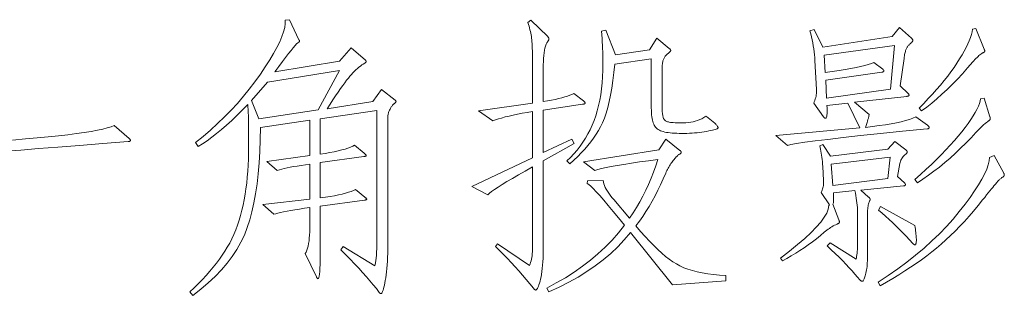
# Model space of a CAD drawing. Extents: x 0 to 1189, y 0 to 841.
# Tile 86 of 132: x 1001 to 1013, y 53 to 56. Entities that reach past the tile are written whole.
import ezdxf

# ---------------------------------------------------------------- set-up
doc = ezdxf.new("R2010")
doc.units = 0

msp = doc.modelspace()

# ---------------------------------------------------------------- linework, layer by layer
at = {"color": 7, "lineweight": 13}
for points in [[(1005.179, 55.298), (1005.342, 55.173), (1005.344, 55.172), (1005.346, 55.17), (1005.348, 55.169), (1005.349, 55.167), (1005.35, 55.166), (1005.351, 55.164), (1005.352, 55.162), (1005.352, 55.161), (1005.353, 55.159), (1005.353, 55.157), (1005.353, 55.156), (1005.352, 55.154), (1005.351, 55.151), (1005.349, 55.149), (1005.347, 55.147), (1005.345, 55.144), (1005.342, 55.141), (1005.338, 55.138), (1005.335, 55.135), (1005.33, 55.131), (1005.326, 55.128), (1005.321, 55.123), (1005.316, 55.118), (1005.312, 55.112), (1005.307, 55.106), (1005.302, 55.099), (1005.297, 55.092), (1005.292, 55.084), (1005.287, 55.075), (1005.282, 55.065), (1005.277, 55.056), (1005.272, 55.046), (1005.268, 55.037), (1005.265, 55.028), (1005.262, 55.019), (1005.26, 55.01), (1005.258, 55.001), (1005.257, 54.992), (1005.256, 54.984), (1005.256, 54.975), (1005.256, 53.456), (1005.255, 53.403), (1005.255, 53.352), (1005.253, 53.304), (1005.251, 53.258), (1005.248, 53.214), (1005.245, 53.172), (1005.241, 53.133), (1005.237, 53.096), (1005.232, 53.061), (1005.226, 53.029), (1005.22, 52.999), (1005.215, 52.973), (1005.209, 52.949), (1005.204, 52.929), (1005.199, 52.912), (1005.194, 52.898), (1005.189, 52.887), (1005.185, 52.879), (1005.18, 52.875), (1005.176, 52.873), (1005.174, 52.873), (1005.172, 52.874), (1005.17, 52.874), (1005.168, 52.875), (1005.166, 52.876), (1005.163, 52.878), (1005.161, 52.88), (1005.159, 52.882), (1005.157, 52.884), (1005.155, 52.887), (1005.121, 52.932), (1005.083, 52.978), (1005.044, 53.026), (1005.002, 53.074), (1004.957, 53.125), (1004.91, 53.176), (1004.861, 53.228), (1004.809, 53.282), (1004.754, 53.337), (1004.697, 53.393), (1004.725, 53.432), (1005.1, 53.203), (1005.105, 53.219), (1005.11, 53.24), (1005.114, 53.266), (1005.117, 53.295), (1005.12, 53.329), (1005.123, 53.367), (1005.125, 53.41), (1005.126, 53.457), (1005.127, 53.508), (1005.127, 53.563), (1005.127, 55.052), (1004.454, 54.951), (1004.454, 54.531), (1004.514, 54.54), (1004.569, 54.55), (1004.621, 54.56), (1004.667, 54.57), (1004.71, 54.581), (1004.749, 54.592), (1004.783, 54.603), (1004.813, 54.614), (1004.839, 54.626), (1004.86, 54.639), (1004.975, 54.542), (1004.979, 54.538), (1004.983, 54.534), (1004.987, 54.53), (1004.99, 54.527), (1004.993, 54.524), (1004.995, 54.522), (1004.997, 54.519), (1004.998, 54.517), (1004.999, 54.515), (1004.999, 54.514), (1004.999, 54.513), (1004.998, 54.511), (1004.997, 54.51), (1004.995, 54.509), (1004.992, 54.508), (1004.989, 54.507), (1004.985, 54.506), (1004.981, 54.505), (1004.977, 54.504), (1004.971, 54.503), (1004.454, 54.431), (1004.454, 54.011), (1004.515, 54.019), (1004.571, 54.028), (1004.623, 54.037), (1004.671, 54.047), (1004.715, 54.057), (1004.754, 54.067), (1004.789, 54.078), (1004.821, 54.089), (1004.848, 54.1), (1004.871, 54.111), (1004.982, 54.021), (1004.986, 54.017), (1004.99, 54.013), (1004.994, 54.01), (1004.997, 54.007), (1005, 54.004), (1005.002, 54.001), (1005.004, 53.999), (1005.005, 53.997), (1005.006, 53.995), (1005.006, 53.994), (1005.006, 53.992), (1005.005, 53.991), (1005.003, 53.99), (1005.002, 53.989), (1004.999, 53.987), (1004.996, 53.986), (1004.992, 53.986), (1004.988, 53.985), (1004.983, 53.984), (1004.978, 53.983), (1004.454, 53.914), (1004.454, 53.397), (1004.454, 53.331), (1004.453, 53.272), (1004.452, 53.22), (1004.45, 53.175), (1004.447, 53.137), (1004.444, 53.105), (1004.441, 53.081), (1004.437, 53.064), (1004.432, 53.053), (1004.427, 53.05), (1004.425, 53.05), (1004.424, 53.051), (1004.422, 53.052), (1004.421, 53.054), (1004.419, 53.056), (1004.417, 53.059), (1004.415, 53.062), (1004.413, 53.065), (1004.411, 53.07), (1004.409, 53.074), (1004.274, 53.348), (1004.285, 53.367), (1004.294, 53.388), (1004.302, 53.412), (1004.31, 53.438), (1004.316, 53.467), (1004.321, 53.499), (1004.324, 53.533), (1004.327, 53.569), (1004.329, 53.608), (1004.329, 53.65), (1004.329, 53.896), (1004.267, 53.887), (1004.208, 53.878), (1004.154, 53.869), (1004.105, 53.86), (1004.06, 53.852), (1004.019, 53.844), (1003.983, 53.837), (1003.952, 53.83), (1003.925, 53.823), (1003.903, 53.817), (1003.774, 53.931), (1004.329, 53.997), (1004.329, 54.413), (1004.277, 54.406), (1004.227, 54.398), (1004.181, 54.39), (1004.138, 54.383), (1004.098, 54.375), (1004.061, 54.367), (1004.027, 54.36), (1003.996, 54.352), (1003.969, 54.345), (1003.944, 54.337), (1003.82, 54.444), (1004.329, 54.514), (1004.329, 54.934), (1003.743, 54.847), (1003.742, 54.701), (1003.737, 54.561), (1003.729, 54.427), (1003.718, 54.299), (1003.704, 54.177), (1003.687, 54.061), (1003.667, 53.951), (1003.643, 53.847), (1003.617, 53.749), (1003.587, 53.657), (1003.553, 53.569), (1003.511, 53.483), (1003.463, 53.398), (1003.409, 53.315), (1003.348, 53.234), (1003.28, 53.154), (1003.205, 53.076), (1003.124, 53), (1003.036, 52.925), (1002.942, 52.852), (1002.907, 52.894), (1002.959, 52.943), (1003.008, 52.992), (1003.055, 53.041), (1003.1, 53.089), (1003.143, 53.138), (1003.183, 53.186), (1003.221, 53.234), (1003.257, 53.281), (1003.29, 53.329), (1003.322, 53.376), (1003.351, 53.424), (1003.379, 53.473), (1003.405, 53.525), (1003.429, 53.577), (1003.451, 53.631), (1003.472, 53.687), (1003.491, 53.745), (1003.509, 53.803), (1003.524, 53.864), (1003.539, 53.926), (1003.551, 53.989), (1003.562, 54.054), (1003.572, 54.12), (1003.581, 54.188), (1003.588, 54.257), (1003.594, 54.328), (1003.599, 54.399), (1003.602, 54.473), (1003.604, 54.547), (1003.604, 54.623), (1003.604, 54.697), (1003.604, 54.766), (1003.604, 54.829), (1003.603, 54.887), (1003.602, 54.939), (1003.601, 54.986), (1003.599, 55.028), (1003.598, 55.064), (1003.596, 55.095), (1003.594, 55.121), (1003.529, 55.054), (1003.465, 54.991), (1003.403, 54.932), (1003.341, 54.876), (1003.282, 54.824), (1003.224, 54.776), (1003.167, 54.732), (1003.111, 54.691), (1003.057, 54.655), (1003.004, 54.621), (1002.973, 54.67), (1003.063, 54.743), (1003.15, 54.818), (1003.235, 54.895), (1003.316, 54.973), (1003.395, 55.053), (1003.47, 55.135), (1003.543, 55.219), (1003.612, 55.305), (1003.679, 55.392), (1003.743, 55.482), (1003.802, 55.569), (1003.855, 55.652), (1003.901, 55.729), (1003.94, 55.801), (1003.973, 55.868), (1003.999, 55.929), (1004.019, 55.986), (1004.032, 56.037), (1004.038, 56.083), (1004.038, 56.124), (1004.087, 56.13), (1004.201, 55.891), (1004.202, 55.889), (1004.204, 55.887), (1004.205, 55.885), (1004.206, 55.883), (1004.206, 55.882), (1004.207, 55.88), (1004.207, 55.878), (1004.208, 55.877), (1004.208, 55.875), (1004.208, 55.874), (1004.208, 55.872), (1004.208, 55.871), (1004.207, 55.87), (1004.206, 55.868), (1004.205, 55.867), (1004.203, 55.865), (1004.201, 55.864), (1004.199, 55.863), (1004.197, 55.861), (1004.194, 55.86), (1004.186, 55.854), (1004.173, 55.841), (1004.156, 55.823), (1004.134, 55.797), (1004.108, 55.765), (1004.078, 55.727), (1004.043, 55.682), (1004.004, 55.631), (1003.961, 55.574), (1003.913, 55.509), (1004.683, 55.638), (1004.819, 55.794), (1004.989, 55.648), (1004.991, 55.647), (1004.992, 55.645), (1004.994, 55.644), (1004.995, 55.642), (1004.996, 55.641), (1004.997, 55.639), (1004.998, 55.638), (1004.999, 55.636), (1004.999, 55.634), (1004.999, 55.633), (1004.999, 55.631), (1004.998, 55.629), (1004.997, 55.627), (1004.996, 55.625), (1004.995, 55.624), (1004.993, 55.622), (1004.991, 55.62), (1004.988, 55.618), (1004.985, 55.616), (1004.982, 55.614), (1004.964, 55.603), (1004.947, 55.592), (1004.93, 55.579), (1004.912, 55.566), (1004.895, 55.551), (1004.877, 55.535), (1004.859, 55.518), (1004.842, 55.499), (1004.824, 55.48), (1004.806, 55.459), (1004.788, 55.436), (1004.767, 55.41), (1004.745, 55.38), (1004.72, 55.347), (1004.694, 55.31), (1004.666, 55.269), (1004.636, 55.225), (1004.604, 55.178), (1004.57, 55.127), (1004.534, 55.072), (1005.079, 55.156)], [(1007.577, 55.166), (1007.581, 55.163), (1007.584, 55.159), (1007.587, 55.156), (1007.59, 55.153), (1007.592, 55.15), (1007.594, 55.148), (1007.595, 55.145), (1007.596, 55.143), (1007.597, 55.14), (1007.597, 55.138), (1007.597, 55.136), (1007.596, 55.134), (1007.595, 55.133), (1007.592, 55.131), (1007.59, 55.13), (1007.586, 55.128), (1007.582, 55.127), (1007.577, 55.126), (1007.572, 55.125), (1007.566, 55.124), (1007.101, 55.055), (1007.101, 54.549), (1007.441, 54.708), (1007.469, 54.656), (1007.101, 54.451), (1007.101, 53.445), (1007.101, 53.393), (1007.1, 53.343), (1007.098, 53.296), (1007.096, 53.251), (1007.093, 53.21), (1007.089, 53.171), (1007.085, 53.135), (1007.08, 53.102), (1007.075, 53.072), (1007.068, 53.045), (1007.062, 53.02), (1007.055, 52.998), (1007.049, 52.978), (1007.043, 52.961), (1007.038, 52.947), (1007.032, 52.935), (1007.026, 52.926), (1007.021, 52.92), (1007.016, 52.916), (1007.011, 52.915), (1007.009, 52.915), (1007.007, 52.916), (1007.004, 52.917), (1007.002, 52.919), (1006.999, 52.921), (1006.996, 52.923), (1006.993, 52.927), (1006.99, 52.93), (1006.987, 52.934), (1006.983, 52.939), (1006.941, 52.991), (1006.899, 53.042), (1006.855, 53.093), (1006.811, 53.143), (1006.767, 53.192), (1006.721, 53.241), (1006.675, 53.29), (1006.628, 53.337), (1006.581, 53.385), (1006.532, 53.432), (1006.557, 53.466), (1006.938, 53.209), (1006.945, 53.225), (1006.951, 53.243), (1006.956, 53.261), (1006.96, 53.281), (1006.964, 53.301), (1006.967, 53.324), (1006.97, 53.347), (1006.972, 53.372), (1006.973, 53.397), (1006.973, 53.425), (1006.973, 54.379), (1006.886, 54.33), (1006.806, 54.284), (1006.734, 54.243), (1006.67, 54.204), (1006.613, 54.17), (1006.564, 54.138), (1006.522, 54.111), (1006.488, 54.087), (1006.461, 54.066), (1006.442, 54.049), (1006.251, 54.146), (1006.973, 54.486), (1006.973, 55.038), (1006.91, 55.027), (1006.851, 55.017), (1006.795, 55.006), (1006.743, 54.995), (1006.694, 54.984), (1006.648, 54.973), (1006.606, 54.961), (1006.568, 54.95), (1006.533, 54.938), (1006.501, 54.927), (1006.331, 55.048), (1006.973, 55.138), (1006.973, 55.562), (1006.973, 55.606), (1006.973, 55.648), (1006.972, 55.687), (1006.972, 55.724), (1006.971, 55.758), (1006.97, 55.789), (1006.969, 55.818), (1006.967, 55.845), (1006.966, 55.868), (1006.964, 55.889), (1006.962, 55.909), (1006.96, 55.929), (1006.956, 55.949), (1006.953, 55.97), (1006.948, 55.99), (1006.943, 56.011), (1006.938, 56.032), (1006.932, 56.053), (1006.925, 56.074), (1006.917, 56.096), (1006.952, 56.124), (1007.153, 55.929), (1007.156, 55.926), (1007.158, 55.924), (1007.16, 55.921), (1007.162, 55.918), (1007.164, 55.915), (1007.165, 55.913), (1007.166, 55.91), (1007.167, 55.907), (1007.167, 55.904), (1007.167, 55.902), (1007.167, 55.899), (1007.167, 55.896), (1007.166, 55.893), (1007.165, 55.89), (1007.164, 55.887), (1007.162, 55.884), (1007.16, 55.88), (1007.158, 55.877), (1007.156, 55.874), (1007.153, 55.87), (1007.143, 55.855), (1007.135, 55.837), (1007.127, 55.816), (1007.12, 55.793), (1007.114, 55.766), (1007.11, 55.737), (1007.106, 55.705), (1007.103, 55.67), (1007.102, 55.633), (1007.101, 55.593), (1007.101, 55.156), (1007.152, 55.164), (1007.199, 55.173), (1007.243, 55.182), (1007.284, 55.191), (1007.322, 55.201), (1007.356, 55.211), (1007.387, 55.221), (1007.415, 55.231), (1007.44, 55.242), (1007.462, 55.253)], [(1009.03, 54.982), (1009.041, 54.975), (1009.052, 54.968), (1009.062, 54.961), (1009.073, 54.953), (1009.083, 54.945), (1009.093, 54.937), (1009.103, 54.929), (1009.112, 54.921), (1009.122, 54.913), (1009.131, 54.904), (1009.139, 54.896), (1009.147, 54.888), (1009.154, 54.88), (1009.16, 54.874), (1009.164, 54.867), (1009.169, 54.861), (1009.172, 54.856), (1009.174, 54.851), (1009.175, 54.847), (1009.176, 54.843), (1009.174, 54.84), (1009.17, 54.836), (1009.163, 54.832), (1009.154, 54.828), (1009.142, 54.824), (1009.126, 54.82), (1009.109, 54.816), (1009.088, 54.811), (1009.065, 54.807), (1009.039, 54.802), (1009.011, 54.797), (1008.983, 54.793), (1008.955, 54.789), (1008.926, 54.786), (1008.897, 54.784), (1008.867, 54.781), (1008.837, 54.78), (1008.806, 54.778), (1008.775, 54.778), (1008.744, 54.778), (1008.713, 54.778), (1008.684, 54.779), (1008.656, 54.78), (1008.63, 54.782), (1008.606, 54.784), (1008.583, 54.787), (1008.562, 54.79), (1008.542, 54.794), (1008.524, 54.799), (1008.508, 54.804), (1008.493, 54.809), (1008.479, 54.816), (1008.466, 54.823), (1008.454, 54.832), (1008.443, 54.841), (1008.434, 54.852), (1008.425, 54.863), (1008.418, 54.875), (1008.411, 54.888), (1008.406, 54.902), (1008.401, 54.918), (1008.397, 54.935), (1008.393, 54.955), (1008.39, 54.976), (1008.387, 55), (1008.385, 55.025), (1008.384, 55.052), (1008.382, 55.081), (1008.382, 55.112), (1008.381, 55.145), (1008.381, 55.666), (1007.948, 55.603), (1007.938, 55.502), (1007.927, 55.407), (1007.914, 55.317), (1007.899, 55.234), (1007.884, 55.157), (1007.866, 55.085), (1007.847, 55.019), (1007.827, 54.959), (1007.805, 54.905), (1007.781, 54.857), (1007.756, 54.812), (1007.728, 54.768), (1007.697, 54.723), (1007.665, 54.679), (1007.629, 54.634), (1007.592, 54.59), (1007.552, 54.547), (1007.509, 54.503), (1007.464, 54.46), (1007.417, 54.417), (1007.382, 54.451), (1007.424, 54.492), (1007.464, 54.535), (1007.501, 54.579), (1007.537, 54.625), (1007.57, 54.672), (1007.601, 54.72), (1007.63, 54.771), (1007.656, 54.822), (1007.681, 54.875), (1007.703, 54.93), (1007.723, 54.987), (1007.741, 55.046), (1007.757, 55.108), (1007.771, 55.172), (1007.783, 55.238), (1007.792, 55.307), (1007.799, 55.378), (1007.805, 55.452), (1007.808, 55.528), (1007.809, 55.607), (1007.809, 55.64), (1007.808, 55.675), (1007.807, 55.711), (1007.806, 55.748), (1007.805, 55.786), (1007.803, 55.825), (1007.8, 55.865), (1007.798, 55.906), (1007.795, 55.949), (1007.792, 55.992), (1007.844, 56.006), (1007.958, 55.711), (1008.361, 55.77), (1008.447, 55.912), (1008.596, 55.787), (1008.6, 55.784), (1008.603, 55.782), (1008.605, 55.779), (1008.608, 55.776), (1008.609, 55.774), (1008.611, 55.772), (1008.612, 55.769), (1008.613, 55.767), (1008.614, 55.765), (1008.614, 55.763), (1008.613, 55.76), (1008.612, 55.758), (1008.61, 55.755), (1008.608, 55.751), (1008.604, 55.748), (1008.6, 55.743), (1008.595, 55.739), (1008.589, 55.734), (1008.583, 55.729), (1008.576, 55.723), (1008.568, 55.717), (1008.561, 55.71), (1008.555, 55.704), (1008.549, 55.697), (1008.544, 55.689), (1008.539, 55.682), (1008.534, 55.674), (1008.53, 55.666), (1008.527, 55.657), (1008.524, 55.648), (1008.521, 55.639), (1008.519, 55.628), (1008.517, 55.617), (1008.515, 55.604), (1008.513, 55.591), (1008.512, 55.577), (1008.511, 55.561), (1008.51, 55.545), (1008.51, 55.528), (1008.51, 55.509), (1008.51, 55.135), (1008.51, 55.112), (1008.51, 55.091), (1008.511, 55.071), (1008.512, 55.052), (1008.513, 55.036), (1008.514, 55.02), (1008.516, 55.006), (1008.518, 54.994), (1008.52, 54.983), (1008.522, 54.974), (1008.525, 54.965), (1008.528, 54.957), (1008.532, 54.95), (1008.536, 54.944), (1008.541, 54.938), (1008.547, 54.932), (1008.553, 54.927), (1008.56, 54.923), (1008.568, 54.919), (1008.576, 54.916), (1008.585, 54.914), (1008.596, 54.911), (1008.61, 54.909), (1008.626, 54.907), (1008.644, 54.906), (1008.664, 54.905), (1008.686, 54.904), (1008.71, 54.903), (1008.736, 54.903), (1008.765, 54.902), (1008.794, 54.903), (1008.823, 54.906), (1008.851, 54.91), (1008.878, 54.915), (1008.905, 54.922), (1008.931, 54.931), (1008.957, 54.942), (1008.982, 54.953), (1009.006, 54.967)], [(1011.66, 54.875), (1011.664, 54.871), (1011.667, 54.868), (1011.67, 54.865), (1011.673, 54.862), (1011.675, 54.859), (1011.677, 54.856), (1011.679, 54.853), (1011.68, 54.85), (1011.68, 54.848), (1011.68, 54.845), (1011.68, 54.843), (1011.68, 54.841), (1011.678, 54.839), (1011.677, 54.837), (1011.674, 54.836), (1011.672, 54.835), (1011.669, 54.834), (1011.665, 54.834), (1011.661, 54.833), (1011.656, 54.833), (1011.365, 54.804), (1011.101, 54.776), (1010.866, 54.751), (1010.658, 54.728), (1010.478, 54.707), (1010.327, 54.689), (1010.203, 54.672), (1010.106, 54.658), (1010.038, 54.645), (1009.998, 54.635), (1009.859, 54.753), (1010.858, 54.843), (1010.716, 55.138), (1010.466, 55.111), (1010.468, 55.082), (1010.469, 55.056), (1010.469, 55.033), (1010.469, 55.013), (1010.467, 54.996), (1010.465, 54.982), (1010.462, 54.972), (1010.458, 54.964), (1010.454, 54.959), (1010.449, 54.958), (1010.447, 54.958), (1010.445, 54.959), (1010.442, 54.959), (1010.44, 54.961), (1010.438, 54.962), (1010.435, 54.964), (1010.433, 54.966), (1010.43, 54.969), (1010.427, 54.972), (1010.425, 54.975), (1010.31, 55.138), (1010.317, 55.155), (1010.324, 55.171), (1010.329, 55.188), (1010.334, 55.204), (1010.338, 55.22), (1010.341, 55.236), (1010.343, 55.251), (1010.345, 55.267), (1010.345, 55.283), (1010.345, 55.298), (1010.324, 55.645), (1010.322, 55.679), (1010.318, 55.713), (1010.314, 55.748), (1010.31, 55.783), (1010.304, 55.818), (1010.298, 55.854), (1010.291, 55.89), (1010.283, 55.926), (1010.274, 55.962), (1010.265, 55.999), (1010.314, 56.013), (1010.418, 55.804), (1011.243, 55.929), (1011.327, 56.037), (1011.469, 55.912), (1011.472, 55.908), (1011.475, 55.905), (1011.478, 55.902), (1011.48, 55.899), (1011.482, 55.896), (1011.483, 55.893), (1011.485, 55.89), (1011.485, 55.887), (1011.486, 55.885), (1011.486, 55.882), (1011.486, 55.88), (1011.485, 55.877), (1011.484, 55.874), (1011.482, 55.871), (1011.479, 55.868), (1011.476, 55.864), (1011.473, 55.86), (1011.468, 55.856), (1011.464, 55.852), (1011.458, 55.848), (1011.453, 55.843), (1011.448, 55.838), (1011.443, 55.833), (1011.438, 55.827), (1011.433, 55.822), (1011.428, 55.816), (1011.424, 55.809), (1011.42, 55.803), (1011.416, 55.796), (1011.412, 55.789), (1011.408, 55.781), (1011.404, 55.772), (1011.401, 55.763), (1011.398, 55.752), (1011.395, 55.741), (1011.392, 55.728), (1011.389, 55.715), (1011.387, 55.701), (1011.384, 55.685), (1011.382, 55.669), (1011.337, 55.343), (1011.431, 55.253), (1011.433, 55.251), (1011.434, 55.249), (1011.436, 55.247), (1011.437, 55.244), (1011.438, 55.242), (1011.439, 55.24), (1011.44, 55.238), (1011.441, 55.236), (1011.441, 55.234), (1011.441, 55.232), (1011.441, 55.23), (1011.44, 55.228), (1011.439, 55.226), (1011.437, 55.225), (1011.435, 55.223), (1011.432, 55.222), (1011.429, 55.221), (1011.426, 55.22), (1011.421, 55.219), (1011.417, 55.218), (1010.796, 55.149), (1010.969, 55.003), (1010.964, 54.982), (1010.959, 54.961), (1010.954, 54.943), (1010.949, 54.925), (1010.944, 54.909), (1010.94, 54.895), (1010.936, 54.882), (1010.932, 54.87), (1010.928, 54.859), (1010.924, 54.85), (1011.009, 54.86), (1011.088, 54.87), (1011.161, 54.881), (1011.229, 54.892), (1011.292, 54.904), (1011.349, 54.917), (1011.4, 54.931), (1011.446, 54.945), (1011.486, 54.96), (1011.521, 54.975)], [(1012.333, 55.78), (1012.334, 55.777), (1012.335, 55.775), (1012.336, 55.772), (1012.337, 55.77), (1012.338, 55.767), (1012.339, 55.765), (1012.339, 55.762), (1012.339, 55.76), (1012.34, 55.758), (1012.34, 55.756), (1012.339, 55.754), (1012.339, 55.752), (1012.337, 55.75), (1012.336, 55.747), (1012.333, 55.745), (1012.331, 55.743), (1012.328, 55.741), (1012.324, 55.739), (1012.32, 55.737), (1012.315, 55.735), (1012.305, 55.728), (1012.294, 55.721), (1012.283, 55.712), (1012.271, 55.703), (1012.26, 55.692), (1012.248, 55.681), (1012.236, 55.669), (1012.223, 55.656), (1012.21, 55.642), (1012.197, 55.627), (1012.136, 55.556), (1012.075, 55.488), (1012.015, 55.422), (1011.954, 55.359), (1011.893, 55.3), (1011.832, 55.243), (1011.772, 55.189), (1011.711, 55.138), (1011.651, 55.09), (1011.59, 55.045), (1011.562, 55.079), (1011.618, 55.135), (1011.67, 55.191), (1011.721, 55.245), (1011.769, 55.3), (1011.815, 55.353), (1011.859, 55.407), (1011.9, 55.459), (1011.939, 55.511), (1011.976, 55.563), (1012.01, 55.614), (1012.042, 55.663), (1012.071, 55.711), (1012.096, 55.756), (1012.119, 55.8), (1012.139, 55.841), (1012.156, 55.88), (1012.17, 55.917), (1012.181, 55.952), (1012.189, 55.985), (1012.194, 56.016), (1012.236, 56.026)], [(1011.268, 55.825), (1010.435, 55.707), (1010.445, 55.503), (1010.531, 55.515), (1010.611, 55.527), (1010.684, 55.539), (1010.751, 55.551), (1010.812, 55.563), (1010.867, 55.575), (1010.916, 55.587), (1010.958, 55.598), (1010.995, 55.609), (1011.025, 55.621), (1011.129, 55.541), (1011.132, 55.539), (1011.134, 55.537), (1011.136, 55.534), (1011.138, 55.532), (1011.139, 55.53), (1011.141, 55.528), (1011.141, 55.526), (1011.142, 55.524), (1011.143, 55.522), (1011.143, 55.52), (1011.143, 55.518), (1011.142, 55.516), (1011.141, 55.514), (1011.139, 55.513), (1011.137, 55.511), (1011.134, 55.51), (1011.131, 55.509), (1011.127, 55.508), (1011.123, 55.507), (1011.118, 55.506), (1010.452, 55.412), (1010.463, 55.197), (1011.223, 55.305)], [(1004.683, 55.527), (1003.826, 55.388), (1003.639, 55.17), (1003.726, 54.951), (1004.43, 55.059)], [(1012.402, 54.975), (1012.403, 54.973), (1012.403, 54.97), (1012.404, 54.967), (1012.404, 54.964), (1012.405, 54.962), (1012.405, 54.959), (1012.405, 54.957), (1012.405, 54.954), (1012.405, 54.952), (1012.406, 54.949), (1012.405, 54.947), (1012.405, 54.944), (1012.403, 54.942), (1012.402, 54.939), (1012.399, 54.937), (1012.397, 54.934), (1012.394, 54.931), (1012.39, 54.929), (1012.386, 54.926), (1012.381, 54.923), (1012.371, 54.916), (1012.359, 54.906), (1012.344, 54.894), (1012.327, 54.878), (1012.307, 54.86), (1012.286, 54.839), (1012.262, 54.815), (1012.236, 54.788), (1012.207, 54.758), (1012.177, 54.725), (1012.115, 54.662), (1012.053, 54.601), (1011.991, 54.542), (1011.928, 54.485), (1011.865, 54.431), (1011.801, 54.378), (1011.737, 54.328), (1011.673, 54.28), (1011.607, 54.235), (1011.542, 54.191), (1011.51, 54.229), (1011.579, 54.291), (1011.645, 54.351), (1011.708, 54.41), (1011.768, 54.469), (1011.825, 54.526), (1011.879, 54.582), (1011.93, 54.638), (1011.979, 54.692), (1012.025, 54.746), (1012.067, 54.798), (1012.107, 54.849), (1012.142, 54.897), (1012.174, 54.943), (1012.202, 54.986), (1012.226, 55.026), (1012.247, 55.064), (1012.264, 55.1), (1012.276, 55.132), (1012.286, 55.163), (1012.291, 55.19), (1012.333, 55.197)], [(1009.266, 53.026), (1008.635, 52.977), (1008.135, 53.598), (1008.062, 53.512), (1007.984, 53.43), (1007.901, 53.351), (1007.812, 53.276), (1007.718, 53.203), (1007.618, 53.135), (1007.514, 53.069), (1007.404, 53.007), (1007.288, 52.949), (1007.167, 52.894), (1007.143, 52.939), (1007.255, 52.999), (1007.363, 53.062), (1007.466, 53.128), (1007.565, 53.198), (1007.66, 53.271), (1007.75, 53.347), (1007.835, 53.427), (1007.917, 53.51), (1007.993, 53.596), (1008.066, 53.685), (1007.995, 53.772), (1007.93, 53.851), (1007.871, 53.922), (1007.818, 53.984), (1007.771, 54.039), (1007.729, 54.084), (1007.694, 54.122), (1007.664, 54.151), (1007.64, 54.172), (1007.622, 54.184), (1007.625, 54.212), (1007.812, 54.216), (1007.816, 54.197), (1007.821, 54.178), (1007.828, 54.157), (1007.837, 54.136), (1007.849, 54.114), (1007.862, 54.091), (1007.878, 54.067), (1007.896, 54.042), (1007.915, 54.017), (1007.937, 53.99), (1008.125, 53.768), (1008.167, 53.832), (1008.208, 53.897), (1008.247, 53.964), (1008.283, 54.032), (1008.318, 54.101), (1008.351, 54.172), (1008.381, 54.244), (1008.41, 54.318), (1008.437, 54.392), (1008.461, 54.469), (1008.348, 54.453), (1008.242, 54.438), (1008.146, 54.423), (1008.058, 54.409), (1007.979, 54.396), (1007.908, 54.383), (1007.846, 54.371), (1007.793, 54.359), (1007.748, 54.348), (1007.712, 54.337), (1007.58, 54.438), (1008.472, 54.583), (1008.555, 54.708), (1008.721, 54.576), (1008.725, 54.574), (1008.728, 54.571), (1008.73, 54.568), (1008.732, 54.566), (1008.734, 54.563), (1008.736, 54.561), (1008.737, 54.559), (1008.738, 54.556), (1008.739, 54.554), (1008.739, 54.552), (1008.738, 54.55), (1008.738, 54.548), (1008.736, 54.545), (1008.734, 54.543), (1008.732, 54.54), (1008.729, 54.538), (1008.725, 54.535), (1008.721, 54.532), (1008.716, 54.529), (1008.711, 54.526), (1008.705, 54.522), (1008.699, 54.518), (1008.692, 54.512), (1008.685, 54.505), (1008.678, 54.498), (1008.67, 54.489), (1008.662, 54.48), (1008.653, 54.469), (1008.644, 54.457), (1008.635, 54.444), (1008.625, 54.431), (1008.616, 54.418), (1008.607, 54.404), (1008.599, 54.391), (1008.59, 54.377), (1008.583, 54.363), (1008.575, 54.349), (1008.568, 54.335), (1008.561, 54.32), (1008.555, 54.306), (1008.524, 54.236), (1008.493, 54.167), (1008.46, 54.101), (1008.427, 54.035), (1008.392, 53.972), (1008.356, 53.91), (1008.319, 53.849), (1008.281, 53.791), (1008.241, 53.733), (1008.201, 53.678), (1008.256, 53.613), (1008.309, 53.553), (1008.361, 53.497), (1008.411, 53.446), (1008.459, 53.398), (1008.507, 53.355), (1008.552, 53.316), (1008.596, 53.282), (1008.639, 53.251), (1008.68, 53.225), (1008.722, 53.202), (1008.768, 53.181), (1008.817, 53.163), (1008.87, 53.146), (1008.927, 53.131), (1008.987, 53.118), (1009.052, 53.108), (1009.119, 53.099), (1009.191, 53.093), (1009.266, 53.088)], [(1011.271, 54.68), (1011.403, 54.583), (1011.406, 54.58), (1011.409, 54.578), (1011.412, 54.575), (1011.414, 54.572), (1011.416, 54.57), (1011.417, 54.567), (1011.419, 54.565), (1011.42, 54.562), (1011.42, 54.56), (1011.42, 54.557), (1011.42, 54.555), (1011.42, 54.552), (1011.419, 54.55), (1011.417, 54.547), (1011.416, 54.545), (1011.414, 54.542), (1011.412, 54.539), (1011.409, 54.537), (1011.406, 54.534), (1011.403, 54.531), (1011.392, 54.522), (1011.381, 54.512), (1011.372, 54.502), (1011.364, 54.492), (1011.356, 54.481), (1011.35, 54.47), (1011.344, 54.458), (1011.34, 54.446), (1011.336, 54.433), (1011.334, 54.42), (1011.306, 54.264), (1011.386, 54.191), (1011.388, 54.189), (1011.391, 54.186), (1011.393, 54.183), (1011.394, 54.181), (1011.396, 54.178), (1011.397, 54.176), (1011.398, 54.174), (1011.399, 54.171), (1011.399, 54.169), (1011.399, 54.167), (1011.399, 54.165), (1011.398, 54.163), (1011.397, 54.161), (1011.396, 54.16), (1011.393, 54.158), (1011.391, 54.157), (1011.388, 54.156), (1011.384, 54.155), (1011.38, 54.154), (1011.375, 54.153), (1010.869, 54.101), (1010.962, 54.021), (1010.966, 54.018), (1010.969, 54.015), (1010.971, 54.011), (1010.973, 54.008), (1010.975, 54.006), (1010.977, 54.003), (1010.978, 54), (1010.979, 53.998), (1010.98, 53.996), (1010.98, 53.994), (1010.98, 53.991), (1010.979, 53.989), (1010.979, 53.987), (1010.979, 53.985), (1010.978, 53.983), (1010.977, 53.981), (1010.976, 53.979), (1010.975, 53.977), (1010.974, 53.975), (1010.973, 53.973), (1010.968, 53.962), (1010.964, 53.951), (1010.96, 53.939), (1010.957, 53.926), (1010.955, 53.912), (1010.952, 53.897), (1010.951, 53.881), (1010.949, 53.864), (1010.949, 53.846), (1010.948, 53.827), (1010.948, 53.314), (1010.948, 53.288), (1010.948, 53.263), (1010.946, 53.239), (1010.945, 53.216), (1010.943, 53.194), (1010.94, 53.173), (1010.937, 53.154), (1010.934, 53.135), (1010.93, 53.117), (1010.926, 53.1), (1010.922, 53.085), (1010.917, 53.071), (1010.913, 53.059), (1010.909, 53.048), (1010.905, 53.039), (1010.901, 53.032), (1010.898, 53.026), (1010.894, 53.022), (1010.891, 53.02), (1010.888, 53.019), (1010.885, 53.019), (1010.882, 53.019), (1010.879, 53.02), (1010.876, 53.021), (1010.873, 53.023), (1010.87, 53.025), (1010.867, 53.027), (1010.864, 53.03), (1010.861, 53.033), (1010.858, 53.036), (1010.83, 53.07), (1010.799, 53.106), (1010.766, 53.143), (1010.731, 53.181), (1010.693, 53.221), (1010.654, 53.262), (1010.611, 53.305), (1010.566, 53.349), (1010.519, 53.395), (1010.47, 53.442), (1010.504, 53.477), (1010.813, 53.282), (1010.816, 53.298), (1010.819, 53.314), (1010.822, 53.333), (1010.824, 53.352), (1010.826, 53.373), (1010.828, 53.396), (1010.829, 53.42), (1010.83, 53.446), (1010.83, 53.472), (1010.831, 53.501), (1010.831, 53.817), (1010.83, 53.843), (1010.829, 53.869), (1010.828, 53.896), (1010.826, 53.923), (1010.823, 53.951), (1010.819, 53.979), (1010.815, 54.008), (1010.811, 54.038), (1010.805, 54.067), (1010.799, 54.098), (1010.543, 54.07), (1010.544, 54.051), (1010.545, 54.033), (1010.545, 54.017), (1010.545, 54.002), (1010.545, 53.988), (1010.545, 53.976), (1010.544, 53.964), (1010.543, 53.954), (1010.541, 53.946), (1010.539, 53.938), (1010.609, 53.751), (1010.61, 53.748), (1010.611, 53.745), (1010.612, 53.742), (1010.613, 53.74), (1010.614, 53.737), (1010.614, 53.734), (1010.615, 53.731), (1010.615, 53.728), (1010.615, 53.726), (1010.615, 53.723), (1010.615, 53.72), (1010.614, 53.718), (1010.613, 53.715), (1010.611, 53.712), (1010.609, 53.71), (1010.605, 53.708), (1010.602, 53.705), (1010.598, 53.703), (1010.593, 53.701), (1010.588, 53.699), (1010.572, 53.692), (1010.557, 53.685), (1010.542, 53.677), (1010.527, 53.668), (1010.511, 53.659), (1010.496, 53.649), (1010.481, 53.638), (1010.466, 53.626), (1010.45, 53.614), (1010.435, 53.602), (1010.389, 53.563), (1010.342, 53.525), (1010.294, 53.488), (1010.246, 53.452), (1010.197, 53.418), (1010.147, 53.384), (1010.096, 53.352), (1010.044, 53.321), (1009.992, 53.291), (1009.939, 53.262), (1009.915, 53.296), (1010.022, 53.379), (1010.119, 53.457), (1010.204, 53.53), (1010.278, 53.599), (1010.341, 53.664), (1010.393, 53.724), (1010.434, 53.78), (1010.464, 53.831), (1010.483, 53.878), (1010.491, 53.921), (1010.497, 53.928), (1010.4, 54.077), (1010.406, 54.09), (1010.411, 54.103), (1010.416, 54.117), (1010.42, 54.131), (1010.423, 54.144), (1010.425, 54.158), (1010.427, 54.172), (1010.428, 54.187), (1010.428, 54.201), (1010.428, 54.216), (1010.418, 54.386), (1010.416, 54.414), (1010.413, 54.442), (1010.41, 54.469), (1010.407, 54.495), (1010.404, 54.52), (1010.4, 54.544), (1010.396, 54.567), (1010.392, 54.59), (1010.388, 54.611), (1010.383, 54.632), (1010.418, 54.646), (1010.511, 54.507), (1011.191, 54.59)], [(1011.219, 54.497), (1010.518, 54.413), (1010.536, 54.16), (1011.191, 54.243)], [(1012.565, 54.306), (1012.566, 54.304), (1012.568, 54.301), (1012.569, 54.299), (1012.57, 54.297), (1012.57, 54.295), (1012.571, 54.293), (1012.571, 54.29), (1012.572, 54.288), (1012.572, 54.286), (1012.572, 54.283), (1012.572, 54.281), (1012.571, 54.278), (1012.57, 54.275), (1012.568, 54.272), (1012.565, 54.269), (1012.562, 54.266), (1012.558, 54.263), (1012.554, 54.259), (1012.55, 54.256), (1012.544, 54.252), (1012.539, 54.248), (1012.533, 54.243), (1012.527, 54.238), (1012.52, 54.233), (1012.514, 54.227), (1012.507, 54.22), (1012.5, 54.213), (1012.493, 54.206), (1012.486, 54.198), (1012.478, 54.19), (1012.47, 54.18), (1012.46, 54.168), (1012.448, 54.153), (1012.434, 54.136), (1012.419, 54.117), (1012.401, 54.096), (1012.382, 54.072), (1012.362, 54.046), (1012.339, 54.017), (1012.315, 53.987), (1012.262, 53.92), (1012.208, 53.855), (1012.154, 53.792), (1012.099, 53.732), (1012.045, 53.673), (1011.99, 53.617), (1011.935, 53.563), (1011.879, 53.511), (1011.823, 53.462), (1011.767, 53.414), (1011.71, 53.368), (1011.651, 53.322), (1011.589, 53.276), (1011.525, 53.231), (1011.459, 53.186), (1011.391, 53.142), (1011.321, 53.097), (1011.249, 53.053), (1011.174, 53.01), (1011.098, 52.967), (1011.077, 53.008), (1011.195, 53.087), (1011.308, 53.167), (1011.417, 53.248), (1011.52, 53.331), (1011.619, 53.414), (1011.713, 53.499), (1011.801, 53.584), (1011.885, 53.671), (1011.964, 53.759), (1012.038, 53.848), (1012.106, 53.935), (1012.166, 54.017), (1012.22, 54.094), (1012.266, 54.166), (1012.306, 54.233), (1012.338, 54.295), (1012.363, 54.352), (1012.381, 54.404), (1012.392, 54.451), (1012.395, 54.493), (1012.451, 54.514)], [(1011.51, 53.681), (1011.514, 53.659), (1011.517, 53.638), (1011.519, 53.618), (1011.522, 53.599), (1011.523, 53.581), (1011.525, 53.565), (1011.526, 53.549), (1011.527, 53.535), (1011.528, 53.522), (1011.528, 53.51), (1011.528, 53.499), (1011.527, 53.489), (1011.527, 53.48), (1011.526, 53.473), (1011.524, 53.467), (1011.523, 53.461), (1011.521, 53.457), (1011.519, 53.455), (1011.517, 53.453), (1011.514, 53.452), (1011.511, 53.453), (1011.508, 53.453), (1011.506, 53.454), (1011.503, 53.455), (1011.5, 53.457), (1011.497, 53.459), (1011.495, 53.461), (1011.492, 53.463), (1011.489, 53.466), (1011.486, 53.47), (1011.447, 53.513), (1011.407, 53.555), (1011.367, 53.597), (1011.326, 53.638), (1011.286, 53.678), (1011.245, 53.717), (1011.204, 53.755), (1011.163, 53.793), (1011.122, 53.829), (1011.08, 53.865), (1011.101, 53.907)]]:
    msp.add_lwpolyline(points, close=True, dxfattribs=at)
msp.add_lwpolyline([(1000.801, 54.699), (1000.954, 54.713), (1001.096, 54.725), (1001.226, 54.738), (1001.347, 54.75), (1001.458, 54.762), (1001.56, 54.775), (1001.652, 54.788), (1001.735, 54.801), (1001.809, 54.815), (1001.873, 54.829), (1001.927, 54.843), (1001.973, 54.857), (1002.009, 54.871), (1002.186, 54.719), (1002.189, 54.715), (1002.192, 54.712), (1002.194, 54.709), (1002.197, 54.706), (1002.199, 54.703), (1002.2, 54.701), (1002.201, 54.699), (1002.202, 54.696), (1002.203, 54.694), (1002.203, 54.693), (1002.203, 54.691), (1002.202, 54.689), (1002.2, 54.688), (1002.198, 54.686), (1002.196, 54.685), (1002.193, 54.684), (1002.189, 54.683), (1002.185, 54.682), (1002.18, 54.681), (1002.175, 54.68), (1001.873, 54.657), (1001.595, 54.635), (1001.34, 54.615), (1001.109, 54.597), (1000.901, 54.58), (1000.717, 54.565)], dxfattribs=at)

doc.saveas('drawing.dxf')
